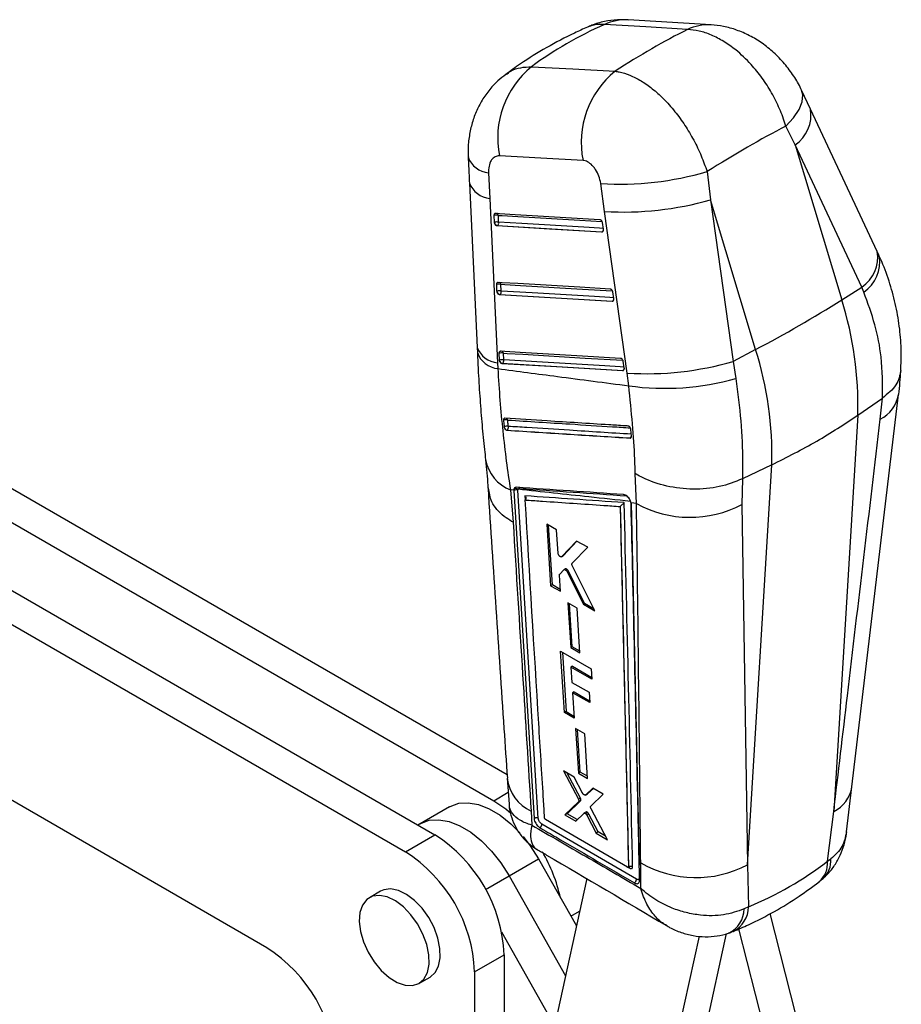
# Model space of a CAD drawing. Header units: millimetres. Extents: x 30 to 362, y 8 to 290.
# Tile 17 of 17: x 284 to 352, y 196 to 271. Entities that reach past the tile are written whole.
import ezdxf

# ---------------------------------------------------------------- set-up
doc = ezdxf.new("R2010")
doc.units = ezdxf.units.MM

msp = doc.modelspace()

# ---------------------------------------------------------------- linework, layer by layer
at = {"color": 7, "linetype": 'Continuous', "lineweight": 25}
for p, q in [((337.340761, 270.595698), (330.994961, 270.978939)), ((344.949552, 264.140508), (344.267305, 265.594416)), ((343.767439, 261.409697), (343.059615, 262.843038)), ((343.767439, 261.409697), (347.338999, 249.557026)), ((348.874277, 250.533283), (343.767439, 261.409697)), ((320.316627, 259.281653), (320.408926, 257.314716)), ((337.035495, 259.368646), (337.297551, 257.219175)), ((318.848689, 258.495074), (319.441387, 245.918071)), ((329.197363, 256.322538), (328.896779, 258.451417)), ((320.408926, 257.314716), (321.004329, 244.736549)), ((337.297551, 257.219175), (339.032025, 244.847266)), ((340.752185, 245.754539), (337.297551, 257.219175)), ((330.934035, 243.951953), (329.197363, 256.322538)), ((320.768812, 255.492736), (320.749931, 256.011448)), ((320.774997, 255.440285), (320.768812, 255.492736)), ((321.088461, 255.496933), (321.069578, 256.015628)), ((329.004355, 255.475102), (329.08294, 254.953051)), ((320.958065, 255.218402), (320.984468, 255.233644)), ((328.970303, 254.742102), (320.958065, 255.218402)), ((328.996595, 254.75728), (328.970303, 254.742102)), ((329.08294, 254.953051), (329.085584, 254.930242)), ((320.960844, 250.222712), (320.94193, 250.741405)), ((320.966959, 250.170645), (320.960844, 250.222712)), ((321.280502, 250.22695), (321.261588, 250.745638)), ((329.802558, 250.170886), (329.881097, 249.648816)), ((347.338999, 249.557026), (348.874277, 250.533283)), ((349.033902, 250.147504), (348.874277, 250.533283)), ((321.150173, 249.948407), (321.176558, 249.963638)), ((329.768393, 249.437842), (321.150173, 249.948407)), ((329.794699, 249.453028), (329.768393, 249.437842)), ((329.881097, 249.648816), (329.883769, 249.625633)), ((319.437919, 245.919197), (319.457622, 245.514755)), ((340.752185, 245.754539), (339.032025, 244.847266)), ((321.153112, 244.952822), (321.134181, 245.471496)), ((321.159179, 244.901006), (321.153112, 244.952822)), ((321.472776, 244.957091), (321.453844, 245.47577)), ((330.60039, 244.866465), (330.678903, 244.344381)), ((339.032025, 244.847266), (339.242269, 243.542075)), ((321.004329, 244.736549), (321.023843, 244.295288)), ((321.34249, 244.678523), (321.368864, 244.693749)), ((330.566155, 244.133383), (321.34249, 244.678523)), ((330.592469, 244.148574), (330.566155, 244.133383)), ((330.678903, 244.344381), (330.681593, 244.320938)), ((331.050884, 242.980494), (330.934035, 243.951953)), ((348.123731, 212.287405), (351.688611, 242.302835)), ((348.574576, 240.738694), (350.455273, 242.044461)), ((350.294591, 240.432795), (350.457273, 242.045811)), ((350.457273, 242.045811), (350.455273, 242.044461)), ((348.574576, 240.738694), (346.730626, 210.411599)), ((321.507378, 239.850259), (321.517021, 239.800015)), ((321.721772, 239.579787), (321.729513, 239.584256)), ((331.205422, 239.630235), (331.201018, 239.661454)), ((331.2479, 239.133385), (331.205422, 239.630235)), ((331.156414, 238.986117), (331.145922, 238.980061)), ((277.61954, 238.714054), (321.732281, 213.246128)), ((275.365637, 237.412904), (320.708861, 211.234575)), ((341.987762, 236.936207), (339.740704, 235.859699)), ((340.126584, 206.325767), (341.987762, 236.936207)), ((331.637173, 233.970097), (331.543411, 236.272868)), ((339.739598, 235.859163), (339.705629, 233.89389)), ((339.740704, 235.859699), (339.739598, 235.859163)), ((322.271358, 235.105168), (322.248999, 234.967142)), ((322.566192, 234.982128), (322.576295, 235.059462)), ((270.857831, 234.810603), (316.201055, 208.632274)), ((322.243548, 234.984586), (321.985706, 235.012194)), ((321.985706, 235.012194), (322.190939, 232.541069)), ((322.243548, 234.984586), (322.244311, 234.964435)), ((322.244311, 234.964435), (322.248999, 234.967142)), ((322.244311, 234.964435), (323.796306, 209.869732)), ((322.248999, 234.967142), (323.797042, 209.870157)), ((324.118256, 209.883296), (322.566192, 234.982128)), ((330.379906, 233.745718), (330.384763, 233.74914)), ((330.379906, 233.745718), (331.020399, 206.173179)), ((331.637173, 233.970097), (331.21783, 234.015708)), ((331.223462, 233.953544), (331.21783, 234.015708)), ((331.224307, 233.917481), (331.223462, 233.953544)), ((339.705629, 233.89389), (340.126584, 206.325767)), ((268.603928, 233.509452), (313.947152, 207.331124)), ((325.523669, 231.962379), (324.773092, 232.382717)), ((324.773092, 232.382717), (325.066852, 227.68705)), ((325.197673, 227.762571), (324.904535, 232.309105)), ((325.635577, 230.158369), (325.523669, 231.962379)), ((327.053664, 231.104568), (325.91575, 229.911205)), ((326.020059, 229.971421), (327.0753, 231.092422)), ((326.714651, 229.402533), (327.909233, 230.624302)), ((327.909233, 230.624302), (327.053664, 231.104568)), ((325.91575, 229.911205), (325.900433, 229.902882)), ((325.90187, 229.900346), (326.006642, 229.96083)), ((326.020059, 229.971421), (325.91575, 229.911205)), ((326.006006, 229.961878), (326.020059, 229.971421)), ((328.457511, 225.773142), (326.722606, 229.222389)), ((325.815074, 227.265274), (325.738696, 228.496244)), ((325.761641, 228.574396), (326.085305, 228.895169)), ((326.201534, 228.96432), (326.09736, 228.904182)), ((326.358947, 228.909327), (326.25807, 228.851097)), ((326.434527, 228.805201), (326.334928, 228.747703)), ((326.334928, 228.747703), (327.570307, 226.274571)), ((327.654603, 226.323235), (326.434527, 228.805201)), ((325.197673, 227.762571), (325.066852, 227.68705)), ((325.066852, 227.68705), (325.815074, 227.265274)), ((325.806343, 227.405996), (325.197673, 227.762571)), ((327.102931, 225.959082), (326.388388, 226.362751)), ((326.388388, 226.362751), (326.598873, 222.946315)), ((326.716534, 223.014239), (326.504868, 226.296947)), ((327.654603, 226.323235), (327.570307, 226.274571)), ((327.570307, 226.274571), (328.457511, 225.773142)), ((328.400655, 225.886179), (327.654603, 226.323235)), ((327.311552, 222.541509), (327.102931, 225.959082)), ((326.716534, 223.014239), (326.598873, 222.946315)), ((327.303692, 222.670269), (326.716534, 223.014239)), ((325.822935, 222.667954), (328.178628, 221.328027)), ((326.116069, 217.971393), (325.822935, 222.667954)), ((325.965223, 222.587022), (326.257925, 218.053285)), ((326.598873, 222.946315), (327.311552, 222.541509)), ((326.740109, 221.523569), (326.617068, 221.45254)), ((326.740109, 221.523569), (328.219101, 220.657002)), ((326.617068, 221.45254), (326.689275, 220.282699)), ((328.226427, 220.535543), (326.617068, 221.45254)), ((328.178628, 221.328027), (328.226427, 220.535543)), ((303.34005, 199.982074), (268.073122, 220.342983)), ((326.689275, 220.282699), (328.012552, 219.527257)), ((326.865917, 219.574906), (326.737528, 219.500789)), ((326.737528, 219.500789), (326.858138, 217.545998)), ((328.059872, 218.744807), (326.737528, 219.500789)), ((326.865917, 219.574906), (328.051687, 218.88014)), ((328.012552, 219.527257), (328.059872, 218.744807)), ((326.257925, 218.053285), (326.116069, 217.971393)), ((326.858138, 217.545998), (326.116069, 217.971393)), ((326.257925, 218.053285), (326.848177, 217.707446)), ((327.689342, 216.349377), (326.980696, 216.756456)), ((326.980696, 216.756456), (327.190813, 213.339752)), ((327.335732, 213.423411), (327.126201, 216.672874)), ((327.896955, 212.931161), (327.689342, 216.349377)), ((326.856419, 213.038504), (326.045919, 213.507585)), ((326.045919, 213.507585), (327.193937, 211.340133)), ((327.345397, 211.427569), (326.33446, 213.340591)), ((327.335732, 213.423411), (327.190813, 213.339752)), ((327.190813, 213.339752), (327.896955, 212.931161)), ((327.886661, 213.100659), (327.335732, 213.423411)), ((321.750548, 212.952626), (321.886471, 210.963603)), ((327.513781, 211.813694), (326.856419, 213.038504)), ((327.741908, 211.667509), (327.888816, 211.752318)), ((328.302759, 212.200661), (327.751983, 211.674743)), ((327.898732, 211.75946), (327.751983, 211.674743)), ((327.898732, 211.75946), (328.337608, 212.180457)), ((328.142597, 210.805855), (329.095903, 211.740801)), ((329.095903, 211.740801), (328.302759, 212.200661)), ((347.714963, 208.845944), (348.122625, 212.288979)), ((327.204855, 211.149659), (326.16435, 210.149862)), ((326.323109, 210.241512), (327.35685, 211.237404)), ((327.345397, 211.427569), (327.193937, 211.340133)), ((327.35685, 211.237404), (327.204855, 211.149659)), ((317.333901, 210.772761), (314.913615, 209.37556)), ((323.568839, 210.430124), (323.634813, 209.362923)), ((326.323109, 210.241512), (326.16435, 210.149862)), ((327.103386, 209.784402), (326.323109, 210.241512)), ((326.98682, 209.669841), (327.59432, 210.266893)), ((327.758528, 210.363624), (327.605813, 210.275464)), ((327.90029, 210.323026), (327.748025, 210.235125)), ((327.986444, 210.214584), (327.834196, 210.126694)), ((328.71162, 208.842247), (327.986444, 210.214584)), ((329.411096, 208.253497), (328.154744, 210.614423)), ((346.253561, 206.601379), (346.730626, 210.411599)), ((331.628225, 205.229698), (324.395345, 209.450984)), ((324.604827, 209.901214), (324.603301, 209.913262)), ((330.951743, 206.139654), (324.681823, 209.790174)), ((326.16435, 210.149862), (326.98682, 209.669841)), ((327.834196, 210.126694), (328.556776, 208.752858)), ((328.71162, 208.842247), (328.556776, 208.752858)), ((328.556776, 208.752858), (329.411096, 208.253497)), ((329.272717, 208.513539), (328.71162, 208.842247)), ((313.947152, 207.331124), (316.201055, 208.632274)), ((321.884716, 205.47846), (324.138619, 206.77961)), ((324.138619, 206.77961), (327.033989, 201.652972)), ((331.973728, 204.515468), (331.956728, 206.472508)), ((346.253561, 206.601379), (346.515539, 206.784268)), ((331.002769, 206.133312), (331.011678, 206.138455)), ((331.021513, 206.173822), (331.020399, 206.173179)), ((331.021513, 206.173822), (331.021552, 206.174125)), ((340.126584, 206.325767), (340.203125, 203.112194)), ((321.884716, 205.47846), (326.202007, 197.834121)), ((327.822894, 205.274099), (325.411238, 194.20444)), ((312.053322, 204.303641), (311.204794, 203.813797)), ((340.203125, 203.112194), (339.869969, 202.951926)), ((343.823689, 194.887406), (341.860188, 202.59171)), ((321.30884, 201.206139), (325.371734, 194.012245)), ((341.637621, 192.962212), (339.479607, 201.429742)), ((333.895518, 189.155995), (336.447307, 200.868879)), ((336.063656, 189.74443), (338.530547, 201.067622)), ((319.250225, 198.145405), (321.504128, 199.446556)), ((321.504128, 199.446556), (321.503453, 181.258499)), ((319.250225, 198.145405), (319.249551, 179.957348)), ((314.991986, 197.253475), (315.840514, 197.74332))]:
    msp.add_line(p, q, dxfattribs=at)
at = {"color": 8, "linetype": 'Continuous', "lineweight": 25}
for p, q in [((323.101448, 234.55941), (323.120627, 234.243818)), ((331.215511, 234.026867), (331.847085, 206.303008)), ((320.708861, 211.234575), (321.823963, 211.87831)), ((331.007462, 206.136021), (331.122053, 206.069218)), ((320.083426, 204.438597), (321.884716, 205.47846)), ((326.614083, 202.39647), (327.27968, 202.780711))]:
    msp.add_line(p, q, dxfattribs=at)
at = {"color": 7, "linetype": 'Continuous', "lineweight": 25, "flags": 128}
for points in [[(335.536867, 270.239706), (332.33845, 270.432913), (329.191237, 270.623035)], [(323.599773, 267.394443), (326.772498, 267.221948), (329.999528, 267.046429)], [(350.058024, 253.264304), (348.937444, 255.65072), (344.951461, 264.140378)], [(327.544188, 260.214893), (324.319564, 260.395617), (321.14921, 260.57325)], [(320.866463, 256.18293), (321.16366, 256.165254), (322.352445, 256.09455), (327.107508, 255.811678), (328.81873, 255.709864)], [(320.984468, 255.233644), (324.974349, 254.996456), (328.996595, 254.75728)], [(321.058487, 250.912898), (321.355786, 250.895282), (322.544979, 250.824807), (327.301686, 250.542882), (329.616893, 250.405636)], [(321.176558, 249.963638), (325.469477, 249.709316), (329.794699, 249.453028)], [(321.250755, 245.643004), (321.548122, 245.625427), (322.737591, 245.555112), (327.49541, 245.273827), (330.414695, 245.101207)], [(321.368864, 244.693749), (325.964535, 244.422149), (330.592469, 244.148574)], [(317.333901, 210.772761), (317.38953, 210.803833), (318.035566, 211.036264), (318.762823, 211.083066), (319.549201, 210.942817), (320.370807, 210.619779), (321.202679, 210.123765), (322.019539, 209.469848), (322.713803, 208.77104)], [(320.708861, 211.234575), (321.629766, 210.609863), (322.015352, 210.291541)], [(315.079998, 209.471611), (315.135627, 209.502682), (315.781663, 209.735114), (316.50892, 209.781915), (317.295298, 209.641667), (318.116905, 209.318629), (318.948776, 208.822615), (319.765636, 208.168698), (320.542664, 207.376748), (321.256252, 206.470825), (321.884716, 205.47846)], [(315.079998, 209.471611), (315.135627, 209.502682), (315.781663, 209.735114), (316.50892, 209.781915), (317.295298, 209.641667), (318.116905, 209.318629), (318.948776, 208.822615), (319.765636, 208.168698), (320.542664, 207.376748), (321.256252, 206.470825), (321.884716, 205.47846)], [(323.796318, 209.869542), (323.797309, 209.858087), (323.798301, 209.846633)], [(322.95964, 208.487644), (323.510155, 207.771975), (324.138619, 206.77961)], [(316.486661, 198.575916), (316.614196, 199.205096), (316.597937, 199.932307), (316.438761, 200.718342), (316.145249, 201.520827), (315.733225, 202.296501), (315.2249, 203.003543), (314.647679, 203.603843), (314.03268, 204.065033), (313.413057, 204.362254), (312.822215, 204.479478), (312.292005, 204.410389), (312.053322, 204.303641)], [(315.638133, 198.086071), (315.765668, 198.715251), (315.749409, 199.442463), (315.590233, 200.228497), (315.296722, 201.030982), (314.884697, 201.806656), (314.376372, 202.513699), (313.799152, 203.113999), (313.184152, 203.575188), (312.564529, 203.872409), (311.973687, 203.989634), (311.443478, 203.920545), (311.002485, 203.668868), (310.674484, 203.248169), (310.477155, 202.681129), (310.421138, 201.998318), (310.509453, 201.236545), (310.737338, 200.436876), (311.092508, 199.642426), (311.555815, 198.896021), (312.102283, 198.237899), (312.702451, 197.703541), (313.323965, 197.321754), (313.933317, 197.113122), (314.497659, 197.08889), (314.986566, 197.250365), (315.37368, 197.58884), (315.638133, 198.086071)], [(315.840514, 197.74332), (316.222208, 198.078684), (316.486661, 198.575916)]]:
    msp.add_lwpolyline(points, dxfattribs=at)
at = {"color": 8, "linetype": 'Continuous', "lineweight": 25, "flags": 128}
for points in [[(343.059615, 262.843038), (343.655336, 263.488725), (344.080452, 264.117459), (344.320155, 264.70735), (344.366096, 265.237854), (344.26796, 265.594616)], [(321.069578, 256.015628), (321.36678, 255.997966), (322.555587, 255.927291), (327.310733, 255.644569), (328.984297, 255.545046)], [(329.072499, 255.022412), (328.803363, 255.038417), (327.614549, 255.109081), (322.859218, 255.391705), (321.088461, 255.496933)], [(321.261588, 250.745638), (321.558891, 250.728026), (322.748097, 250.65758), (327.504858, 250.375753), (329.78252, 250.240777)], [(329.870671, 249.718126), (329.601329, 249.734084), (328.412129, 249.804541), (323.655262, 250.086308), (321.280502, 250.22695)], [(321.453844, 245.47577), (321.751215, 245.458197), (322.940693, 245.387899), (327.69855, 245.106678), (330.580362, 244.936325)], [(330.668485, 244.413655), (330.399004, 244.429586), (329.209538, 244.49989), (324.451619, 244.781076), (321.472776, 244.957091)]]:
    msp.add_lwpolyline(points, dxfattribs=at)
at = {"color": 8, "linetype": 'Continuous', "lineweight": 25}
for centre, radius, start, end in [((330.785873, 267.289894), 3.694956, 86.77566988, 115.56729964), ((337.131758, 266.906428), 3.695188, 86.79145401, 115.56995495), ((342.228265, 263.699231), 2.758808, 303.9115536, 9.1853894), ((320.485677, 261.122997), 1.849087, 200.78406614, 264.75450922), ((320.575898, 259.156838), 1.849674, 200.96477022, 264.82080146), ((320.87032, 255.997494), 0.200081, 5.19992482, 67.1197543), ((328.877451, 254.943502), 0.221074, 302.61108784, 340.13726538), ((329.004183, 254.839943), 0.08301, 264.75564188, 299.59446905), ((347.33455, 252.822937), 2.759216, 303.9197039, 9.18965924), ((347.464735, 252.45633), 2.791589, 304.20154322, 9.52740605), ((321.062333, 250.727478), 0.20008, 5.20773763, 67.12215175), ((329.675596, 249.63917), 0.220984, 302.61329291, 340.1745026), ((329.802223, 249.535989), 0.083301, 264.81836997, 299.53174096), ((321.170913, 246.581598), 1.852554, 200.98967358, 264.84090982), ((321.253827, 245.457273), 0.20087, 5.28359116, 66.2142324), ((321.215945, 246.152144), 1.866767, 199.73519615, 264.09344063), ((330.47545, 244.333114), 0.218514, 302.37930132, 340.96661877), ((330.600184, 244.230585), 0.082373, 264.62602764, 299.74464944), ((349.14099, 242.744052), 2.583158, 296.52481719, 350.32394962), ((321.57625, 240.314817), 0.208347, 12.38848724, 55.58047555), ((331.040307, 239.171087), 0.218391, 302.11686781, 341.85161683), ((331.163933, 239.069275), 0.083497, 264.83329742, 299.49555261), ((323.135538, 237.894702), 3.10338, 190.556483, 248.25295133), ((322.489791, 235.049885), 0.205456, 20.88223276, 48.12752391), ((324.917881, 213.320273), 3.189494, 186.60998519, 244.97811412), ((345.57325, 212.725698), 2.587387, 296.57152949, 350.26907466), ((344.38912, 206.444777), 1.871006, 310.63016894, 4.80124052), ((344.583557, 206.683087), 1.93463, 313.37186343, 2.99796031), ((331.016926, 206.072179), 0.105169, 358.38634752, 55.37223869), ((337.798103, 202.973463), 2.071978, 296.4194899, 359.404412), ((338.092357, 203.124503), 2.110803, 296.67937976, 359.66587983)]:
    msp.add_arc(centre, radius, start, end, dxfattribs=at)
at = {"color": 7, "linetype": 'Continuous', "lineweight": 25}
for centre, radius, start, end in [((328.038626, 261.948965), 7.025429, 129.18502552, 191.29259045), ((334.430768, 261.596777), 7.023859, 129.11537269, 191.34647371), ((330.338982, 282.221171), 23.813467, 266.52789891, 286.33225424), ((330.677987, 279.983369), 23.707112, 266.41927054, 286.21382003), ((320.917255, 255.439931), 0.595507, 75.17984016, 106.31861141), ((320.936167, 254.921288), 0.59545, 75.18123253, 106.32324233), ((321.057538, 255.517204), 0.292823, 195.22915253, 255.55004712), ((320.835222, 255.444774), 0.258555, 305.25621105, 11.63832668), ((321.109353, 250.170083), 0.595348, 75.18455475, 106.33295821), ((321.128275, 249.651499), 0.595246, 75.1826711, 106.33667668), ((321.249681, 250.247292), 0.292927, 195.16838949, 255.54441264), ((321.027263, 250.174746), 0.258564, 305.2678705, 11.64816811), ((296.963951, 329.212413), 94.247684, 297.6848589, 302.30976457), ((321.763087, 241.47774), 26.821672, 358.42106824, 17.53103164), ((315.176273, 237.675254), 26.821672, 358.42106824, 17.53103164), ((321.30168, 244.900309), 0.595239, 75.1887155, 106.34358969), ((321.320603, 244.381469), 0.595397, 75.19190902, 106.33844688), ((321.442091, 244.977532), 0.293079, 195.13599507, 255.53109704), ((321.219506, 244.904857), 0.258601, 305.27928349, 11.6532626), ((332.413934, 267.636735), 23.730971, 266.4246294, 286.19336527), ((333.82164, 262.587215), 19.80153, 261.95641671, 285.88741659), ((321.647988, 239.914711), 0.463909, 73.49980575, 114.10901226), ((321.700425, 239.437772), 0.455426, 73.66564488, 115.07999324), ((321.804794, 239.870915), 0.296379, 193.84048398, 255.2854264), ((321.577295, 239.798263), 0.26262, 305.4232805, 16.9473564), ((322.392478, 234.873163), 0.261718, 45.38412559, 117.56713058), ((322.420961, 234.691741), 0.324679, 63.42901708, 121.98083343), ((335.742338, 241.442467), 8.525766, 241.21652194, 297.7011885), ((310.038665, 198.950983), 11.476169, 2.4749582, 57.52220208), ((307.784762, 197.649833), 11.476169, 2.4749582, 57.52220208), ((314.104565, 201.222717), 11.994116, 12.44970916, 30.58200624), ((336.175625, 213.857915), 8.505488, 240.26292786, 297.67908559), ((297.177682, 190.300795), 11.476146, 2.47490627, 57.5222594)]:
    msp.add_arc(centre, radius, start, end, dxfattribs=at)
for centre, major_axis, ratio, start_param, end_param in [((366.029915, 218.943015), (45.782319, -45.570531), 0.662410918, 2.890308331, 3.038424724), ((318.085153, 221.83242), (35.677688, 49.878267), 0.386218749, 0.630754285, 0.777458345), ((318.085153, 221.83242), (42.054164, 43.505487), 0.275358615, 0.685387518, 0.845048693), ((326.315622, 228.78833), (-0.118448, 0.173911), 0.52924628, 4.457806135, 5.07998817), ((327.872422, 210.187265), (-0.118923, 0.174609), 0.52924628, 4.51415962, 5.186883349), ((307.881413, 266.055381), (-35.485796, 61.381065), 0.615400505, 3.060805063, 3.221051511)]:
    msp.add_ellipse(centre, major_axis=major_axis, ratio=ratio, start_param=start_param, end_param=end_param, dxfattribs=at)
for points, knots in [([(330.987824, 270.96703), (330.718568, 270.979219), (330.113801, 271.006597), (329.177754, 270.862021), (328.4058, 270.664594), (327.997251, 270.463919), (327.892685, 270.412558)], [0, 0, 0, 0, 0.25444015, 0.571489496, 0.890325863, 1, 1, 1, 1]), ([(344.263484, 265.587972), (344.24775, 265.626707), (344.092948, 266.007807), (343.667028, 266.698008), (342.977795, 267.640852), (342.157758, 268.486578), (341.257782, 269.208815), (340.308981, 269.785698), (339.315696, 270.21425), (338.324165, 270.497751), (337.657019, 270.561174), (337.338272, 270.591477)], [0, 0, 0, 0, 0.014073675, 0.138463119, 0.269252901, 0.402959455, 0.52891136, 0.654078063, 0.774920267, 0.892461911, 1, 1, 1, 1]), ([(327.886946, 270.423969), (327.552899, 270.275089), (326.482396, 269.797981), (324.752337, 268.876563), (323.003499, 267.805406), (321.997878, 267.071811), (321.626629, 266.800987)], [0, 0, 0, 0, 0.149690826, 0.479707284, 0.807921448, 1, 1, 1, 1]), ([(343.059615, 262.843038), (343.052069, 262.869089), (342.923327, 263.313585), (342.607841, 264.179889), (342.002117, 265.401413), (341.262041, 266.547244), (340.344511, 267.677336), (339.34253, 268.62188), (338.309559, 269.350646), (337.367493, 269.838434), (336.428577, 270.158012), (335.834104, 270.212475), (335.536867, 270.239706)], [0, 0, 0, 0, 0.006913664, 0.117964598, 0.229015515, 0.338921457, 0.44882699, 0.587595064, 0.690334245, 0.793073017, 0.896536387, 1, 1, 1, 1]), ([(321.628705, 266.79383), (321.422517, 266.63713), (320.944444, 266.273806), (320.313793, 265.569837), (319.739463, 264.732463), (319.294356, 263.82203), (318.974466, 262.860076), (318.789649, 261.837677), (318.722221, 261.032431), (318.762238, 260.569714), (318.771073, 260.467558)], [0, 0, 0, 0, 0.107110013, 0.248346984, 0.389377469, 0.527121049, 0.667644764, 0.808506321, 0.95772339, 1, 1, 1, 1]), ([(329.999528, 267.046429), (330.099572, 267.033031), (330.462455, 266.984433), (331.124992, 266.777101), (331.982782, 266.343312), (332.843549, 265.735919), (333.720263, 264.95015), (334.566951, 264.002326), (335.353066, 262.918892), (336.031387, 261.778981), (336.612183, 260.581106), (336.894391, 259.7728), (337.035495, 259.368646)], [0, 0, 0, 0, 0.039752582, 0.144191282, 0.24862974, 0.35113855, 0.453647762, 0.569708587, 0.676652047, 0.783596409, 0.891797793, 1, 1, 1, 1]), ([(318.757176, 260.467306), (318.778072, 260.007229), (318.807923, 259.349982), (318.839949, 258.692144), (318.849556, 258.494796)], [0, 0, 0, 0, 0.700006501, 1, 1, 1, 1]), ([(321.14921, 260.57325), (321.032869, 260.564861), (320.915987, 260.556432), (320.712246, 260.450849), (320.557042, 260.311816), (320.383209, 259.973489), (320.311026, 259.624815), (320.315344, 259.36026), (320.316627, 259.281653)], [0, 0, 0, 0, 0.235155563, 0.236248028, 0.472331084, 0.635245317, 0.891621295, 1, 1, 1, 1]), ([(328.896779, 258.451417), (328.896132, 258.455925), (328.868888, 258.645859), (328.771411, 259.02856), (328.554171, 259.46665), (328.288376, 259.82357), (327.985758, 260.090908), (327.71075, 260.200551), (327.567238, 260.212908), (327.544188, 260.214893)], [0, 0, 0, 0, 0.005216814, 0.219787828, 0.434651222, 0.550718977, 0.75391164, 0.960473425, 1, 1, 1, 1]), ([(320.749931, 256.011448), (320.749826, 256.018484), (320.749364, 256.049512), (320.758263, 256.100636), (320.785687, 256.151354), (320.823648, 256.180312), (320.85323, 256.182121), (320.866463, 256.18293)], [0, 0, 0, 0, 0.071485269, 0.3152405, 0.558969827, 0.802707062, 1, 1, 1, 1]), ([(320.958065, 255.218402), (320.941168, 255.221809), (320.907378, 255.228623), (320.857162, 255.269069), (320.814442, 255.326894), (320.787296, 255.387628), (320.778226, 255.426461), (320.774997, 255.440285)], [0, 0, 0, 0, 0.217812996, 0.435575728, 0.654725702, 0.877078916, 1, 1, 1, 1]), ([(328.81873, 255.709864), (328.821968, 255.709574), (328.841913, 255.70779), (328.880334, 255.692446), (328.929822, 255.649065), (328.970724, 255.587466), (328.994882, 255.52607), (329.001928, 255.48816), (329.004355, 255.475102)], [0, 0, 0, 0, 0.041060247, 0.252956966, 0.464857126, 0.676762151, 0.888663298, 1, 1, 1, 1]), ([(329.085584, 254.930242), (329.085911, 254.905435), (329.086566, 254.855815), (329.065205, 254.79516), (329.02998, 254.754376), (328.995086, 254.741604), (328.974424, 254.742019), (328.970303, 254.742102)], [0, 0, 0, 0, 0.2374739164, 0.4749947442, 0.7104384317, 0.9422461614, 1, 1, 1, 1]), ([(350.216155, 252.920455), (350.180352, 253.000877), (350.129143, 253.115906), (350.072456, 253.23046), (350.055403, 253.264923)], [0, 0, 0, 0, 0.699155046, 1, 1, 1, 1]), ([(351.855762, 244.16338), (351.878193, 244.644449), (351.927094, 245.693248), (351.799096, 247.331484), (351.515872, 249.062555), (351.047556, 250.785486), (350.601551, 252.07409), (350.268024, 252.767116), (350.199086, 252.91036)], [0, 0, 0, 0, 0.163921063, 0.357370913, 0.55289402, 0.750041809, 0.948335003, 1, 1, 1, 1]), ([(320.94193, 250.741405), (320.941826, 250.748568), (320.941372, 250.779719), (320.950369, 250.830909), (320.977875, 250.881532), (321.015832, 250.910318), (321.045337, 250.912103), (321.058487, 250.912898)], [0, 0, 0, 0, 0.0727929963, 0.3165331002, 0.5602854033, 0.8040319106, 1, 1, 1, 1]), ([(321.150173, 249.948407), (321.133271, 249.95181), (321.09947, 249.958617), (321.049238, 249.999054), (321.006499, 250.056858), (320.979283, 250.117716), (320.97021, 250.156685), (320.966959, 250.170645)], [0, 0, 0, 0, 0.217559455, 0.43506957, 0.653944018, 0.87602819, 1, 1, 1, 1]), ([(329.616893, 250.405636), (329.620217, 250.405337), (329.640258, 250.403533), (329.678777, 250.388066), (329.728248, 250.34459), (329.769106, 250.282929), (329.793152, 250.221616), (329.800159, 250.183825), (329.802558, 250.170886)], [0, 0, 0, 0, 0.042131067, 0.254017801, 0.465899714, 0.677781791, 0.889680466, 1, 1, 1, 1]), ([(350.455273, 242.044461), (350.461517, 243.084502), (350.472497, 244.913406), (349.936496, 247.66261), (349.336569, 249.314245), (349.033902, 250.147504)], [0, 0, 0, 0, 0.395135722, 0.694842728, 1, 1, 1, 1]), ([(329.883769, 249.625633), (329.884062, 249.600836), (329.884649, 249.551235), (329.863189, 249.49066), (329.827882, 249.449968), (329.793016, 249.437334), (329.77243, 249.437759), (329.768393, 249.437842)], [0, 0, 0, 0, 0.237744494, 0.47557035, 0.711304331, 0.943374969, 1, 1, 1, 1]), ([(321.134181, 245.471496), (321.134077, 245.478747), (321.133629, 245.50998), (321.142693, 245.561217), (321.170251, 245.611774), (321.208212, 245.640436), (321.237662, 245.642213), (321.250755, 245.643004)], [0, 0, 0, 0, 0.073698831, 0.317415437, 0.561170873, 0.804904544, 1, 1, 1, 1]), ([(319.462826, 245.521876), (319.484105, 245.011739), (319.53496, 243.792528), (319.655649, 241.938464), (319.81376, 239.97328), (319.959185, 238.434397), (320.057839, 237.585064), (320.087796, 237.32716)], [0, 0, 0, 0, 0.173966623, 0.415774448, 0.655437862, 0.895371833, 1, 1, 1, 1]), ([(321.34249, 244.678523), (321.325584, 244.68193), (321.291776, 244.688742), (321.241531, 244.729153), (321.198786, 244.786966), (321.171522, 244.847901), (321.162444, 244.886958), (321.159179, 244.901006)], [0, 0, 0, 0, 0.2173839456, 0.4347264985, 0.6534411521, 0.8753501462, 1, 1, 1, 1]), ([(330.414695, 245.101207), (330.418078, 245.100903), (330.438177, 245.099101), (330.476775, 245.083528), (330.526235, 245.039991), (330.567053, 244.97827), (330.591032, 244.917026), (330.598011, 244.879321), (330.60039, 244.866465)], [0, 0, 0, 0, 0.042878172, 0.254758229, 0.466636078, 0.678525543, 0.890392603, 1, 1, 1, 1]), ([(321.023843, 244.295288), (322.543544, 244.094856), (325.886215, 243.653994), (329.228257, 243.218174), (331.050884, 242.980494)], [0, 0, 0, 0, 0.454636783, 1, 1, 1, 1]), ([(321.023843, 244.295288), (321.074805, 243.4823), (321.176731, 241.856312), (321.399008, 239.493413), (321.664317, 237.191905), (321.878575, 235.738774), (321.985706, 235.012194)], [0, 0, 0, 0, 0.246887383, 0.493777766, 0.746883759, 1, 1, 1, 1]), ([(330.681593, 244.320938), (330.681863, 244.296147), (330.682404, 244.24656), (330.660878, 244.18604), (330.62551, 244.145423), (330.590665, 244.132879), (330.570135, 244.133301), (330.566155, 244.133383)], [0, 0, 0, 0, 0.237942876, 0.475958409, 0.711869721, 0.944137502, 1, 1, 1, 1]), ([(351.858963, 244.163049), (351.785049, 243.775943), (351.633882, 242.984238), (350.855211, 242.363195), (350.457273, 242.045811)], [0, 0, 0, 0, 0.488951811, 1, 1, 1, 1]), ([(351.695976, 242.306943), (351.696852, 242.313607), (351.777786, 242.928959), (351.823092, 243.528569), (351.867908, 244.121684)], [0, 0, 0, 0, 0.010830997, 1, 1, 1, 1]), ([(339.242269, 243.542075), (339.379097, 242.447228), (339.656463, 240.227851), (339.777803, 237.691314), (339.74951, 236.29444), (339.740704, 235.859699)], [0, 0, 0, 0, 0.4014112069, 0.8137048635, 1, 1, 1, 1]), ([(331.543411, 236.272868), (331.531636, 236.637629), (331.492871, 237.838471), (331.34259, 240.050255), (331.14886, 241.996307), (331.050884, 242.980494)], [0, 0, 0, 0, 0.1773847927, 0.5839745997, 1, 1, 1, 1]), ([(321.560646, 240.494568), (321.545474, 240.493442), (321.514246, 240.491123), (321.479147, 240.458828), (321.458306, 240.407578), (321.45624, 240.362676), (321.458426, 240.338883), (321.458493, 240.338153)], [0, 0, 0, 0, 0.237613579, 0.489099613, 0.740576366, 0.992044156, 1, 1, 1, 1]), ([(321.458493, 240.338153), (321.471522, 240.20361), (321.487296, 240.040717), (321.504401, 239.878492), (321.507378, 239.850259)], [0, 0, 0, 0, 0.825962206, 1, 1, 1, 1]), ([(330.998437, 239.901794), (330.901494, 239.907848), (330.409785, 239.938552), (328.33918, 240.068058), (325.28972, 240.259294), (322.636399, 240.426697), (321.560646, 240.494568)], [0, 0, 0, 0, 0.030799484, 0.156219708, 0.657900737, 1, 1, 1, 1]), ([(321.82851, 239.874815), (321.821292, 239.943497), (321.804349, 240.104719), (321.788718, 240.266598), (321.779746, 240.359516)], [0, 0, 0, 0, 0.426010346, 1, 1, 1, 1]), ([(341.987762, 236.936207), (343.157339, 237.523627), (345.496493, 238.698466), (347.548548, 240.058618), (348.574576, 240.738694)], [0, 0, 0, 0, 0.5000000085, 1, 1, 1, 1]), ([(346.730626, 210.411599), (347.079532, 213.363547), (348.26192, 223.367227), (349.454163, 233.376863), (350.294591, 240.432795)], [0, 0, 0, 0, 0.295086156, 1, 1, 1, 1]), ([(321.517021, 239.800015), (321.525252, 239.775953), (321.541715, 239.727828), (321.584847, 239.662704), (321.635653, 239.612707), (321.683582, 239.585537), (321.711157, 239.581386), (321.721772, 239.579787)], [0, 0, 0, 0, 0.216347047, 0.432698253, 0.648888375, 0.86483375, 1, 1, 1, 1]), ([(321.721772, 239.579787), (322.531828, 239.527987), (324.15194, 239.424385), (327.292932, 239.224242), (329.62481, 239.076461), (331.145922, 238.980061)], [0, 0, 0, 0, 0.25798843, 0.515976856, 1, 1, 1, 1]), ([(321.729513, 239.584256), (323.350206, 239.48099), (326.491224, 239.280854), (329.634834, 239.082248), (331.156414, 238.986117)], [0, 0, 0, 0, 0.515976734, 1, 1, 1, 1]), ([(331.201018, 239.661454), (331.194747, 239.685805), (331.182207, 239.734508), (331.143993, 239.803031), (331.096518, 239.857771), (331.045336, 239.893226), (331.013331, 239.899073), (330.998437, 239.901794)], [0, 0, 0, 0, 0.205312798, 0.41063504, 0.615951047, 0.821272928, 1, 1, 1, 1]), ([(331.145922, 238.980061), (331.16193, 238.981367), (331.193944, 238.983979), (331.228427, 239.018103), (331.248716, 239.068781), (331.248166, 239.11232), (331.2479, 239.133385)], [0, 0, 0, 0, 0.2538737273, 0.507718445, 0.7618194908, 1, 1, 1, 1]), ([(320.081184, 237.312579), (320.155629, 236.648616), (320.238189, 235.912283), (320.261568, 235.223438), (320.263866, 235.155736)], [0, 0, 0, 0, 0.901716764, 1, 1, 1, 1]), ([(339.739598, 235.859163), (339.171513, 235.633576), (338.035345, 235.182402), (335.964562, 235.007998), (333.911351, 235.239938), (332.473683, 235.743119), (331.755542, 236.139261), (331.568398, 236.25713), (331.543411, 236.272868)], [0, 0, 0, 0, 0.228047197, 0.456094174, 0.684146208, 0.912206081, 0.988277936, 1, 1, 1, 1]), ([(320.27333, 235.135281), (320.671619, 229.000754), (321.152089, 221.600448), (321.664788, 214.217019), (321.752482, 212.954127)], [0, 0, 0, 0, 0.828955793, 1, 1, 1, 1]), ([(322.446947, 235.212428), (322.410572, 235.209904), (322.337824, 235.204856), (322.267633, 235.131577), (322.244108, 235.048462), (322.243635, 234.994484), (322.243548, 234.984586)], [0, 0, 0, 0, 0.309934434, 0.619853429, 0.930294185, 1, 1, 1, 1]), ([(330.653678, 234.655846), (329.285296, 234.748245), (326.548531, 234.933044), (323.814142, 235.1193), (322.446947, 235.212428)], [0, 0, 0, 0, 0.499999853, 1, 1, 1, 1]), ([(322.576295, 235.059462), (322.578466, 235.064338), (322.588917, 235.087809), (322.619615, 235.118877), (322.661029, 235.121704), (322.681751, 235.123119)], [0, 0, 0, 0, 0.115849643, 0.557611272, 1, 1, 1, 1]), ([(322.681751, 235.123119), (324.048733, 235.02923), (326.782697, 234.841452), (329.519027, 234.655147), (330.887192, 234.561995)], [0, 0, 0, 0, 0.499999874, 1, 1, 1, 1]), ([(330.695389, 234.039175), (329.404701, 234.12732), (326.87265, 234.300242), (324.342084, 234.47415), (323.101448, 234.55941)], [0, 0, 0, 0, 0.5097398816, 1, 1, 1, 1]), ([(323.101448, 234.55941), (323.102037, 234.558709), (323.105951, 234.554054), (323.129018, 234.525103), (323.160677, 234.470801), (323.180628, 234.396055), (323.178219, 234.330981), (323.158194, 234.277667), (323.131957, 234.253932), (323.119682, 234.242827)], [0, 0, 0, 0, 0.007091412, 0.047096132, 0.287224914, 0.494901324, 0.676265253, 0.848547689, 1, 1, 1, 1]), ([(331.181436, 234.151539), (331.179047, 234.157764), (331.156491, 234.216533), (331.097315, 234.32963), (330.984937, 234.47334), (330.856003, 234.583863), (330.741017, 234.643092), (330.677548, 234.65236), (330.653678, 234.655846)], [0, 0, 0, 0, 0.025175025, 0.23767152, 0.449921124, 0.661601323, 0.87273105, 1, 1, 1, 1]), ([(323.119682, 234.242827), (323.171069, 234.239295), (323.613224, 234.2089), (325.618632, 234.071138), (327.98731, 233.908972), (329.96572, 233.773979), (330.379906, 233.745718)], [0, 0, 0, 0, 0.0212418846, 0.1827758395, 0.8289118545, 1, 1, 1, 1]), ([(324.603301, 209.913262), (324.599055, 209.981571), (324.565669, 210.518757), (324.416018, 212.93169), (323.921256, 220.969262), (323.463759, 228.545127), (323.119682, 234.242827)], [0, 0, 0, 0, 0.008430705, 0.06630003, 0.297777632, 1, 1, 1, 1]), ([(330.384763, 233.74914), (330.395753, 233.757348), (330.420641, 233.775937), (330.470408, 233.817278), (330.542371, 233.881416), (330.624011, 233.960954), (330.673378, 234.013966), (330.695047, 234.038784), (330.695389, 234.039175)], [0, 0, 0, 0, 0.084205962, 0.19068915, 0.358766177, 0.662831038, 0.994687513, 1, 1, 1, 1]), ([(330.384763, 233.74914), (330.384774, 233.748677), (330.49598, 229.148285), (330.711363, 219.960905), (330.918196, 210.766556), (331.021513, 206.173822)], [0, 0, 0, 0, 0.0000503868, 0.5005080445, 1, 1, 1, 1]), ([(331.342835, 206.178723), (331.23897, 210.771852), (331.028898, 220.061657), (330.807381, 229.345509), (330.695389, 234.039175)], [0, 0, 0, 0, 0.494426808, 1, 1, 1, 1]), ([(331.21783, 234.015708), (331.214127, 234.036163), (331.206157, 234.080191), (331.190057, 234.12666), (331.181436, 234.151539)], [0, 0, 0, 0, 0.464583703, 1, 1, 1, 1]), ([(331.871784, 205.140142), (331.869336, 205.25587), (331.857096, 205.834511), (331.805379, 208.264639), (331.599833, 217.745209), (331.390595, 226.756205), (331.224307, 233.917481)], [0, 0, 0, 0, 0.01205618, 0.06028098, 0.253180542, 1, 1, 1, 1]), ([(331.956728, 206.472508), (331.952439, 206.938362), (331.868104, 216.100309), (331.749627, 225.268283), (331.637173, 233.970097)], [0, 0, 0, 0, 0.050846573, 1, 1, 1, 1]), ([(322.190939, 232.541069), (322.434769, 228.647856), (322.897063, 221.266447), (323.353257, 213.907639), (323.568839, 210.430124)], [0, 0, 0, 0, 0.527435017, 1, 1, 1, 1]), ([(325.754481, 229.942208), (325.738195, 229.957848), (325.705623, 229.989126), (325.667177, 230.049343), (325.642333, 230.108232), (325.63768, 230.142761), (325.635577, 230.158369)], [0, 0, 0, 0, 0.260971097, 0.521899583, 0.783892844, 1, 1, 1, 1]), ([(325.882329, 229.893037), (325.868098, 229.892337), (325.839695, 229.89094), (325.793632, 229.911601), (325.765704, 229.933434), (325.754481, 229.942208)], [0, 0, 0, 0, 0.375237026, 0.748952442, 1, 1, 1, 1]), ([(326.722606, 229.222389), (326.713669, 229.243008), (326.695796, 229.284245), (326.689526, 229.341397), (326.697547, 229.380992), (326.710174, 229.396895), (326.714651, 229.402533)], [0, 0, 0, 0, 0.281518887, 0.56301486, 0.845059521, 1, 1, 1, 1]), ([(325.738696, 228.496244), (325.739052, 228.51358), (325.739717, 228.545917), (325.754694, 228.565371), (325.761641, 228.574396)], [0, 0, 0, 0, 0.5361101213, 1, 1, 1, 1]), ([(326.098711, 228.901718), (326.105402, 228.905867), (326.123013, 228.916786), (326.164441, 228.911226), (326.213108, 228.889552), (326.243966, 228.86316), (326.25807, 228.851097)], [0, 0, 0, 0, 0.17775834, 0.46782851, 0.756748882, 1, 1, 1, 1]), ([(326.358947, 228.909327), (326.342457, 228.923623), (326.309478, 228.952213), (326.2599, 228.972455), (326.222796, 228.975639), (326.207504, 228.965654), (326.202595, 228.962449)], [0, 0, 0, 0, 0.287849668, 0.575687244, 0.863778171, 1, 1, 1, 1]), ([(326.25807, 228.851097), (326.274233, 228.834194), (326.304027, 228.803034), (326.325228, 228.765072), (326.334928, 228.747703)], [0, 0, 0, 0, 0.542460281, 1, 1, 1, 1]), ([(327.611279, 211.697438), (327.594566, 211.711953), (327.561141, 211.740983), (327.529906, 211.784893), (327.516138, 211.809484), (327.513781, 211.813694)], [0, 0, 0, 0, 0.453202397, 0.906387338, 1, 1, 1, 1]), ([(327.751979, 211.674749), (327.741079, 211.668158), (327.719066, 211.654846), (327.671802, 211.661637), (327.634228, 211.680592), (327.614306, 211.695216), (327.611279, 211.697438)], [0, 0, 0, 0, 0.312390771, 0.630866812, 0.943912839, 1, 1, 1, 1]), ([(327.888273, 211.753443), (327.889812, 211.753797), (327.893963, 211.754754), (327.896888, 211.757646), (327.898729, 211.759466)], [0, 0, 0, 0, 0.370564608, 1, 1, 1, 1]), ([(321.889248, 210.96807), (321.889, 210.954711), (321.883724, 210.670763), (322.012319, 210.11722), (322.297472, 209.320365), (322.754896, 208.586531), (323.339931, 207.985029), (323.772846, 207.633984), (324.016245, 207.516146), (324.026548, 207.511158)], [0, 0, 0, 0, 0.0094851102, 0.2016092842, 0.3964733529, 0.6103669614, 0.8080141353, 0.991873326, 1, 1, 1, 1]), ([(327.193937, 211.340133), (327.203433, 211.319438), (327.222422, 211.27805), (327.231063, 211.219688), (327.224932, 211.17513), (327.210876, 211.157298), (327.204855, 211.149659)], [0, 0, 0, 0, 0.2663694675, 0.5327060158, 0.7998084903, 1, 1, 1, 1]), ([(327.35685, 211.237404), (327.364477, 211.248008), (327.37973, 211.269215), (327.381854, 211.321129), (327.369873, 211.376138), (327.352721, 211.412178), (327.345397, 211.427569)], [0, 0, 0, 0, 0.26675049, 0.533450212, 0.800767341, 1, 1, 1, 1]), ([(327.607144, 210.27302), (327.613881, 210.277142), (327.631398, 210.287858), (327.672433, 210.281674), (327.714596, 210.261773), (327.739632, 210.241816), (327.748025, 210.235125)], [0, 0, 0, 0, 0.200142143, 0.52037892, 0.83921089, 1, 1, 1, 1]), ([(327.748025, 210.235125), (327.764555, 210.219438), (327.797556, 210.188122), (327.821998, 210.147145), (327.834196, 210.126694)], [0, 0, 0, 0, 0.500910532, 1, 1, 1, 1]), ([(327.90029, 210.323026), (327.883519, 210.335621), (327.849977, 210.36081), (327.801941, 210.374436), (327.771834, 210.372389), (327.760326, 210.364123), (327.758862, 210.363071)], [0, 0, 0, 0, 0.317743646, 0.635483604, 0.953639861, 1, 1, 1, 1]), ([(328.154744, 210.614423), (328.145157, 210.635068), (328.125985, 210.676353), (328.116913, 210.73483), (328.122629, 210.779856), (328.136572, 210.79801), (328.142597, 210.805855)], [0, 0, 0, 0, 0.265578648, 0.531099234, 0.797389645, 1, 1, 1, 1]), ([(324.118245, 209.883464), (324.094653, 209.894282), (324.04747, 209.915918), (323.95728, 209.922235), (323.867254, 209.908356), (323.820454, 209.882778), (323.797053, 209.869988)], [0, 0, 0, 0, 0.249998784, 0.499999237, 0.750001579, 1, 1, 1, 1]), ([(323.798301, 209.846633), (323.808616, 209.791528), (323.829246, 209.681324), (323.916811, 209.502274), (324.034774, 209.339288), (324.152188, 209.22663), (324.224013, 209.180722), (324.248498, 209.165072)], [0, 0, 0, 0, 0.221586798, 0.443154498, 0.664557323, 0.885649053, 1, 1, 1, 1]), ([(324.395344, 209.450988), (324.375185, 209.464261), (324.32587, 209.496729), (324.250215, 209.574826), (324.180894, 209.677414), (324.132305, 209.786414), (324.12287, 209.851481), (324.118256, 209.883296)], [0, 0, 0, 0, 0.148307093, 0.362797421, 0.577754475, 0.793534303, 1, 1, 1, 1]), ([(324.248521, 209.165059), (324.254633, 209.169557), (324.271709, 209.182124), (324.29886, 209.208416), (324.328029, 209.244516), (324.35325, 209.284844), (324.373477, 209.327569), (324.387679, 209.370784), (324.395862, 209.413057), (324.395517, 209.438345), (324.395344, 209.450988)], [0, 0, 0, 0, 0.073775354, 0.206095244, 0.338413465, 0.47072816, 0.603053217, 0.73536729, 0.86768578, 1, 1, 1, 1]), ([(324.681823, 209.790183), (324.673404, 209.796072), (324.656567, 209.807849), (324.633535, 209.834944), (324.615594, 209.865268), (324.607471, 209.887988), (324.605186, 209.899417), (324.604827, 209.901214)], [0, 0, 0, 0, 0.239254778, 0.478511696, 0.717417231, 0.955567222, 1, 1, 1, 1]), ([(323.634813, 209.362923), (325.018614, 208.560434), (327.799948, 206.947492), (330.577897, 205.328807), (331.973728, 204.515468)], [0, 0, 0, 0, 0.497531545, 1, 1, 1, 1]), ([(324.248498, 209.165067), (324.342381, 209.110388), (324.86985, 208.803177), (327.28165, 207.39776), (329.597089, 206.044501), (331.479493, 204.944329)], [0, 0, 0, 0, 0.038918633, 0.218660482, 1, 1, 1, 1]), ([(345.898819, 205.292919), (346.026105, 205.401085), (346.37134, 205.69446), (346.819373, 206.294142), (347.246935, 207.04765), (347.535952, 207.866864), (347.686917, 208.472985), (347.706561, 208.805002), (347.709144, 208.848644)], [0, 0, 0, 0, 0.122147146, 0.331296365, 0.544624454, 0.755981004, 0.967925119, 1, 1, 1, 1]), ([(324.023745, 207.509213), (324.268662, 207.365568), (327.573811, 205.427087), (330.869634, 203.483423), (333.921231, 201.683787)], [0, 0, 0, 0, 0.074101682, 1, 1, 1, 1]), ([(331.020399, 206.173179), (331.019747, 206.165074), (331.018432, 206.148736), (331.006332, 206.133386), (330.988073, 206.127389), (330.968604, 206.130834), (330.956076, 206.137388), (330.951743, 206.139654)], [0, 0, 0, 0, 0.21775729, 0.438920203, 0.660433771, 0.882571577, 1, 1, 1, 1]), ([(331.013019, 206.136773), (331.016185, 206.13937), (331.033987, 206.15398), (331.068307, 206.157393), (331.088478, 206.153015), (331.086263, 206.153885), (331.085883, 206.154034)], [0, 0, 0, 0, 0.111049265, 0.624504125, 0.935585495, 1, 1, 1, 1]), ([(331.021552, 206.174125), (331.044997, 206.186491), (331.091888, 206.211222), (331.181942, 206.222808), (331.272109, 206.213821), (331.31926, 206.190422), (331.342835, 206.178723)], [0, 0, 0, 0, 0.2499987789, 0.4999978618, 0.7499992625, 1, 1, 1, 1]), ([(331.122053, 206.069218), (331.149504, 206.056205), (331.202349, 206.031153), (331.269966, 206.035284), (331.318695, 206.069398), (331.341145, 206.122816), (331.342403, 206.164425), (331.342835, 206.178723)], [0, 0, 0, 0, 0.229955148, 0.44269106, 0.66339043, 0.884327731, 1, 1, 1, 1]), ([(331.479493, 204.94433), (331.526339, 204.921985), (331.620023, 204.877301), (331.740817, 204.883531), (331.828631, 204.94503), (331.868716, 205.040221), (331.871005, 205.114431), (331.871793, 205.139981)], [0, 0, 0, 0, 0.220958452, 0.441877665, 0.662782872, 0.883897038, 1, 1, 1, 1]), ([(331.479513, 204.944318), (331.486206, 204.949155), (331.50383, 204.96189), (331.531441, 204.988497), (331.560495, 205.024256), (331.585647, 205.064242), (331.605873, 205.106653), (331.620148, 205.149626), (331.628485, 205.191748), (331.628312, 205.217048), (331.628225, 205.229698)], [0, 0, 0, 0, 0.080450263, 0.211814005, 0.343180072, 0.474543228, 0.605911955, 0.737272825, 0.86863687, 1, 1, 1, 1]), ([(331.868808, 205.3496), (331.867917, 205.329689), (331.8657, 205.280182), (331.835868, 205.222378), (331.778748, 205.189722), (331.706052, 205.191397), (331.652803, 205.2176), (331.628226, 205.229694)], [0, 0, 0, 0, 0.148695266, 0.369712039, 0.590400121, 0.810951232, 1, 1, 1, 1]), ([(331.871793, 205.139981), (331.8904, 205.155223), (331.926744, 205.184994), (331.932727, 205.222514), (331.935646, 205.240824)], [0, 0, 0, 0, 0.511987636, 1, 1, 1, 1]), ([(339.039945, 201.238365), (339.430492, 201.40411), (340.502865, 201.85922), (342.196243, 202.734471), (344.00028, 203.832659), (345.102566, 204.650316), (345.608529, 205.025632)], [0, 0, 0, 0, 0.167546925, 0.460055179, 0.752158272, 1, 1, 1, 1]), ([(345.596195, 205.033708), (345.660326, 205.077008), (345.816014, 205.182125), (345.952457, 205.310984), (346.032696, 205.386763)], [0, 0, 0, 0, 0.411919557, 1, 1, 1, 1]), ([(339.869969, 202.951926), (339.361782, 202.775185), (338.330455, 202.416503), (336.758433, 202.414893), (335.424924, 202.650624), (334.260472, 203.027184), (333.070413, 203.627865), (332.321028, 204.194655), (331.976933, 204.512508), (331.973728, 204.515468)], [0, 0, 0, 0, 0.202940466, 0.411852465, 0.539873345, 0.667918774, 0.829015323, 0.998407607, 1, 1, 1, 1]), ([(333.930126, 201.699541), (334.010777, 201.646732), (334.361791, 201.416894), (335.04617, 201.140455), (335.956384, 200.891026), (336.884835, 200.798095), (337.795104, 200.874003), (338.417581, 200.988605), (338.708857, 201.116993), (338.724578, 201.123923)], [0, 0, 0, 0, 0.0579171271, 0.2520715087, 0.4403021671, 0.6254049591, 0.8089202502, 0.9896867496, 1, 1, 1, 1]), ([(338.588413, 201.07404), (338.709185, 201.111185), (338.862929, 201.158472), (339.006174, 201.229606), (339.036895, 201.244862)], [0, 0, 0, 0, 0.785533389, 1, 1, 1, 1])]:
    msp.add_open_spline(points, degree=3, knots=knots, dxfattribs=at)
at = {"color": 8, "linetype": 'Continuous', "lineweight": 25}
for points, knots in [([(329.191237, 270.623035), (328.906376, 270.63182), (328.43727, 270.646286), (328.046793, 270.475863), (327.89343, 270.408928)], [0, 0, 0, 0, 0.60724347, 1, 1, 1, 1]), ([(321.635726, 266.785228), (321.76345, 266.88209), (322.098055, 267.135845), (322.758629, 267.354915), (323.319391, 267.381267), (323.599773, 267.394443)], [0, 0, 0, 0, 0.235877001, 0.617937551, 1, 1, 1, 1]), ([(321.779746, 240.359516), (323.362809, 240.258761), (326.036793, 240.088573), (329.164896, 239.890722), (330.709412, 239.793303), (331.162067, 239.764753)], [0, 0, 0, 0, 0.5063776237, 0.855333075, 1, 1, 1, 1]), ([(331.235865, 239.274144), (329.658887, 239.37443), (326.990533, 239.544119), (323.855383, 239.744719), (322.296742, 239.844761), (321.82851, 239.874815)], [0, 0, 0, 0, 0.502702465, 0.850606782, 1, 1, 1, 1]), ([(322.190939, 232.541069), (322.15437, 232.561872), (321.912268, 232.699595), (321.245232, 233.16178), (320.468015, 234.009858), (320.365874, 234.803036), (320.319556, 235.162717)], [0, 0, 0, 0, 0.031946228, 0.211500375, 0.642440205, 1, 1, 1, 1]), ([(322.349726, 235.194328), (322.325056, 235.176533), (322.293227, 235.153574), (322.275374, 235.114057), (322.271358, 235.105168)], [0, 0, 0, 0, 0.775052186, 1, 1, 1, 1]), ([(331.175312, 234.131099), (330.115964, 234.246132), (327.24824, 234.557534), (324.383065, 234.865353), (322.576295, 235.059462)], [0, 0, 0, 0, 0.36940342, 1, 1, 1, 1]), ([(323.634813, 209.362923), (323.631705, 209.363796), (323.286358, 209.460723), (322.694609, 209.705791), (322.160795, 210.182065), (321.915964, 210.611922), (321.913494, 210.878755), (321.912693, 210.965351)], [0, 0, 0, 0, 0.0029559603, 0.3284953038, 0.637193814, 0.8822578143, 1, 1, 1, 1]), ([(323.634813, 209.362923), (323.634133, 209.360023), (323.558572, 209.037602), (323.491759, 208.463309), (323.643938, 207.888737), (323.842888, 207.591211), (324.007649, 207.531506), (324.031195, 207.522973)], [0, 0, 0, 0, 0.003201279, 0.35585879, 0.690262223, 0.955736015, 1, 1, 1, 1]), ([(347.697909, 208.849202), (347.621011, 208.458421), (347.462981, 207.655349), (346.836943, 207.079768), (346.515539, 206.784268)], [0, 0, 0, 0, 0.486607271, 1, 1, 1, 1]), ([(331.021552, 206.174125), (331.021568, 206.174041), (331.022393, 206.169937), (331.023492, 206.158798), (331.021321, 206.145277), (331.013844, 206.141164), (331.010919, 206.139556)], [0, 0, 0, 0, 0.004917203, 0.240586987, 0.70301565, 1, 1, 1, 1]), ([(333.933391, 201.704573), (333.855053, 201.744024), (333.533325, 201.906049), (333.003646, 202.423943), (332.389938, 203.297055), (332.089342, 204.08289), (331.974795, 204.511477), (331.973728, 204.515468)], [0, 0, 0, 0, 0.08307072, 0.34116833, 0.66077456, 0.996840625, 1, 1, 1, 1])]:
    msp.add_open_spline(points, degree=3, knots=knots, dxfattribs=at)

doc.saveas('drawing.dxf')
